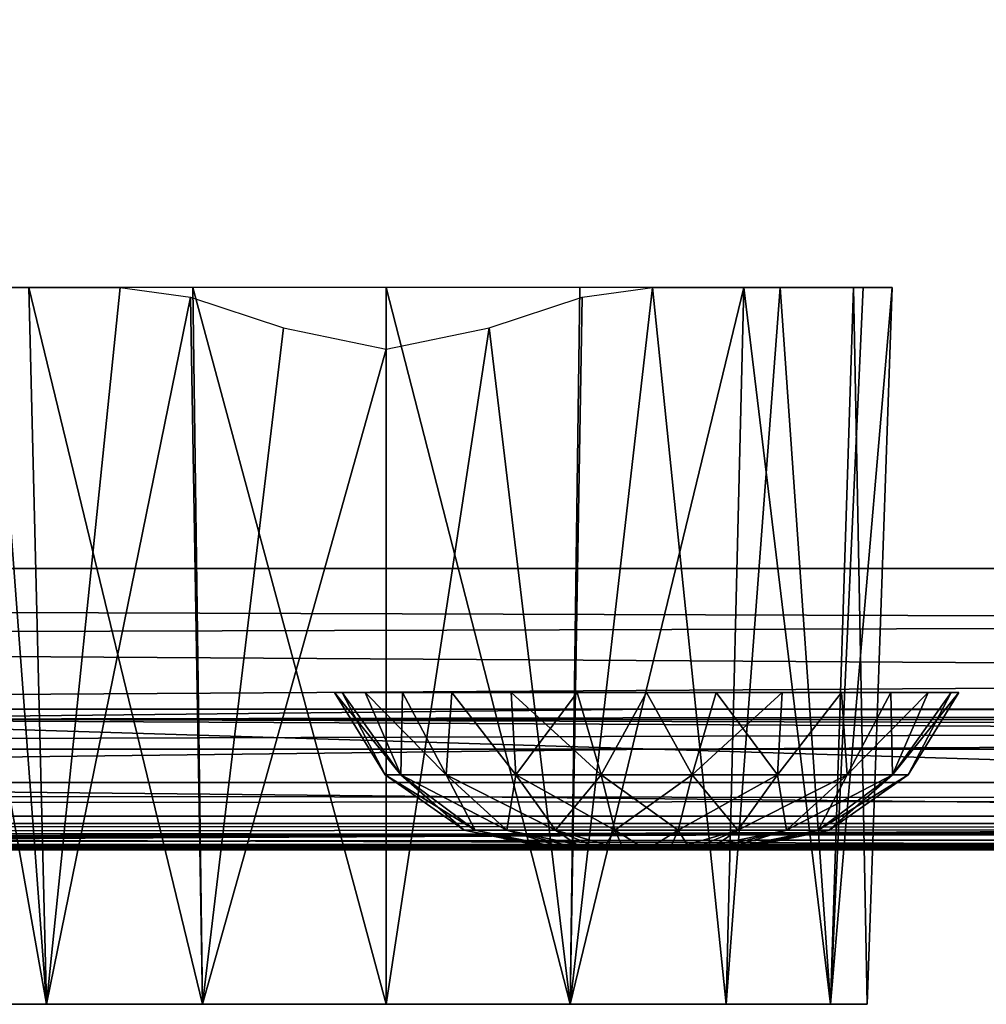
# Model space of a CAD drawing. Header units: millimetres. Extents: x -125 to 125, y -4 to 53.
# Tile 23 of 45: x -22 to -15, y -3 to 4. Entities that reach past the tile are written whole.
import ezdxf

# ---------------------------------------------------------------- set-up
doc = ezdxf.new("R2010")
doc.units = ezdxf.units.MM
doc.header["$LTSCALE"] = 65.185185
for name, color, linetype in [('1', 7, 'CONTINUOUS'), ('100', 7, 'CONTINUOUS'), ('102', 7, 'CONTINUOUS'), ('108', 7, 'CONTINUOUS'), ('112', 7, 'CONTINUOUS'), ('173', 7, 'CONTINUOUS'), ('203', 7, 'CONTINUOUS'), ('205', 7, 'CONTINUOUS'), ('4', 7, 'CONTINUOUS'), ('57', 7, 'CONTINUOUS'), ('58', 7, 'CONTINUOUS'), ('69', 7, 'CONTINUOUS'), ('70', 7, 'CONTINUOUS'), ('71', 7, 'CONTINUOUS'), ('84', 7, 'CONTINUOUS'), ('88', 7, 'CONTINUOUS'), ('92', 7, 'CONTINUOUS'), ('96', 7, 'CONTINUOUS')]:
    doc.layers.add(name, color=color, linetype=linetype)

msp = doc.modelspace()

# ---------------------------------------------------------------- linework, layer by layer
at = {"layer": '1', "color": 7, "linetype": 'Continuous'}
for points in [[(-38.0018, -2, -49.0428), (-38.1629, -2, -49.334), (38.1629, -2, -49.334), (-38.0018, -2, -49.0428)], [(38.1629, -2, 49.334), (-38.1629, -2, 49.334), (38.0013, -2, 49.0413), (38.1629, -2, 49.334)], [(38.0013, -2, 49.0413), (-38.1629, -2, 49.334), (37.9456, -2, 48.712), (38.0013, -2, 49.0413)], [(37.9456, -2, 48.712), (-38.1629, -2, 49.334), (37.9456, -2, 47.9956), (37.9456, -2, 48.712)], [(-38.002, -2, 49.0432), (0.0542, -2, 47.3355), (-38.1629, -2, 49.334), (-38.002, -2, 49.0432)], [(-38.1629, -2, 49.334), (0.0542, -2, 47.3355), (37.9456, -2, 47.9956), (-38.1629, -2, 49.334)], [(-38.1497, -2, -47.3903), (-37.9979, -2, -47.6762), (-0.0476, -2, -47.3355), (-38.1497, -2, -47.3903)], [(-38.1497, -2, 47.3903), (0.0542, -2, 47.3355), (-37.9979, -2, 47.6762), (-38.1497, -2, 47.3903)], [(-37.9456, -2, 48.712), (0.0542, -2, 47.3355), (-38.002, -2, 49.0432), (-37.9456, -2, 48.712)], [(-37.9456, -2, -48.712), (-38.0018, -2, -49.0428), (38.1629, -2, -49.334), (-37.9456, -2, -48.712)], [(-37.9979, -2, -47.6762), (-37.9456, -2, -47.9956), (-0.0476, -2, -47.3355), (-37.9979, -2, -47.6762)], [(-37.9979, -2, 47.6762), (0.0542, -2, 47.3355), (-37.9456, -2, 47.9956), (-37.9979, -2, 47.6762)], [(-0.0476, -2, -47.3355), (-37.9456, -2, -47.9956), (38.1629, -2, -49.334), (-0.0476, -2, -47.3355)], [(-37.9456, -2, -47.9956), (-37.9456, -2, -48.712), (38.1629, -2, -49.334), (-37.9456, -2, -47.9956)], [(-37.9456, -2, 47.9956), (0.0542, -2, 47.3355), (-37.9456, -2, 48.712), (-37.9456, -2, 47.9956)]]:
    msp.add_3dface(points, dxfattribs=at)
at = {"layer": '100', "color": 7, "linetype": 'Continuous'}
for points in [[(-17.1995, -1.2857, 45.597), (-60.7775, -1.8146, 46.5297), (-51.5985, -1.2857, 45.6861), (-17.1995, -1.2857, 45.597)], [(0, -1.8146, 46.3906), (-60.7775, -1.8146, 46.5297), (-17.1995, -1.2857, 45.597), (0, -1.8146, 46.3906)], [(17.1995, -1.2857, 45.597), (0, -1.8146, 46.3906), (-17.1995, -1.2857, 45.597), (17.1995, -1.2857, 45.597)], [(-60.7775, -1.8146, 46.5297), (0, -1.8146, 46.3906), (-41.0604, -1.9774, 47.064), (-60.7775, -1.8146, 46.5297)], [(-41.0604, -1.9774, 47.064), (0, -1.8146, 46.3906), (-39.9998, -1.9778, 47.0635), (-41.0604, -1.9774, 47.064)], [(-39.9998, -1.9778, 47.0635), (0, -1.8146, 46.3906), (-38.9393, -1.9782, 47.063), (-39.9998, -1.9778, 47.0635)], [(-38.9393, -1.9782, 47.063), (0, -1.8146, 46.3906), (-38.5034, -1.9881, 47.1474), (-38.9393, -1.9782, 47.063)], [(-38.5034, -1.9881, 47.1474), (0, -1.8146, 46.3906), (-38.4871, -1.9887, 47.1542), (-38.5034, -1.9881, 47.1474)], [(0, -1.8146, 46.3906), (-38.1497, -2, 47.3903), (-38.4871, -1.9887, 47.1542), (0, -1.8146, 46.3906)], [(0.0542, -2, 47.3355), (-38.1497, -2, 47.3903), (0, -1.8146, 46.3906), (0.0542, -2, 47.3355)]]:
    msp.add_3dface(points, dxfattribs=at)
at = {"layer": '102', "color": 7, "linetype": 'Continuous'}
for points in [[(-60.7775, -1.8146, -46.5297), (0, -1.8146, -46.3906), (-51.5985, -1.2857, -45.6861), (-60.7775, -1.8146, -46.5297)], [(-51.5985, -1.2857, -45.6861), (0, -1.8146, -46.3906), (-17.1995, -1.2857, -45.597), (-51.5985, -1.2857, -45.6861)], [(-17.1995, -1.2857, -45.597), (0, -1.8146, -46.3906), (17.1995, -1.2857, -45.597), (-17.1995, -1.2857, -45.597)], [(-60.7775, -1.8146, -46.5297), (-0.0476, -2, -47.3355), (0, -1.8146, -46.3906), (-60.7775, -1.8146, -46.5297)], [(-38.9393, -1.9782, -47.063), (-0.0476, -2, -47.3355), (-60.7775, -1.8146, -46.5297), (-38.9393, -1.9782, -47.063)], [(-38.5034, -1.9881, -47.1474), (-0.0476, -2, -47.3355), (-38.9393, -1.9782, -47.063), (-38.5034, -1.9881, -47.1474)], [(-38.487, -1.9887, -47.1543), (-0.0476, -2, -47.3355), (-38.5034, -1.9881, -47.1474), (-38.487, -1.9887, -47.1543)], [(-38.1497, -2, -47.3903), (-0.0476, -2, -47.3355), (-38.487, -1.9887, -47.1543), (-38.1497, -2, -47.3903)]]:
    msp.add_3dface(points, dxfattribs=at)
at = {"layer": '108', "color": 7, "linetype": 'Continuous'}
for points in [[(-17.2005, -1, -44.8972), (-51.6013, -1, -44.9863), (-24.0799, -1.0742, -45.2858), (-17.2005, -1, -44.8972)], [(-17.2005, -1, -44.8972), (-24.0799, -1.0742, -45.2858), (24.0799, -1.0742, -45.2858), (-17.2005, -1, -44.8972)], [(17.2005, -1, -44.8972), (-17.2005, -1, -44.8972), (24.0799, -1.0742, -45.2858), (17.2005, -1, -44.8972)], [(-51.5985, -1.2857, -45.6861), (-17.1995, -1.2857, -45.597), (-24.0799, -1.0742, -45.2858), (-51.5985, -1.2857, -45.6861)], [(-24.0799, -1.0742, -45.2858), (17.1995, -1.2857, -45.597), (24.0799, -1.0742, -45.2858), (-24.0799, -1.0742, -45.2858)], [(-17.1995, -1.2857, -45.597), (17.1995, -1.2857, -45.597), (-24.0799, -1.0742, -45.2858), (-17.1995, -1.2857, -45.597)]]:
    msp.add_3dface(points, dxfattribs=at)
at = {"layer": '112', "color": 7, "linetype": 'Continuous'}
for points in [[(-51.6013, -1, 44.9863), (-17.2005, -1, 44.8972), (-24.0799, -1.0742, 45.2858), (-51.6013, -1, 44.9863)], [(-17.2005, -1, 44.8972), (17.2005, -1, 44.8972), (-24.0799, -1.0742, 45.2858), (-17.2005, -1, 44.8972)], [(17.2005, -1, 44.8972), (24.0799, -1.0742, 45.2858), (-24.0799, -1.0742, 45.2858), (17.2005, -1, 44.8972)], [(-17.1995, -1.2857, 45.597), (-51.5985, -1.2857, 45.6861), (-24.0799, -1.0742, 45.2858), (-17.1995, -1.2857, 45.597)], [(24.0799, -1.0742, 45.2858), (-17.1995, -1.2857, 45.597), (-24.0799, -1.0742, 45.2858), (24.0799, -1.0742, 45.2858)], [(17.1995, -1.2857, 45.597), (-17.1995, -1.2857, 45.597), (24.0799, -1.0742, 45.2858), (17.1995, -1.2857, 45.597)]]:
    msp.add_3dface(points, dxfattribs=at)
at = {"layer": '173', "color": 7, "linetype": 'Continuous'}
for points in [[(-22.525, -3.1, -19.7818), (-22.2645, -3.1, -21.0914), (-15.6812, -3.1, -19.7818), (-22.525, -3.1, -19.7818)], [(-22.525, -3.1, -19.7818), (-15.6812, -3.1, -19.7818), (-15.9417, -3.1, -18.4723), (-22.525, -3.1, -19.7818)], [(-22.525, -3.1, -19.7818), (-15.9417, -3.1, -18.4723), (-22.2645, -3.1, -18.4723), (-22.525, -3.1, -19.7818)], [(-16.6834, -3.1, -17.3622), (-21.5228, -3.1, -17.3622), (-22.2645, -3.1, -18.4723), (-16.6834, -3.1, -17.3622)], [(-15.9417, -3.1, -18.4723), (-16.6834, -3.1, -17.3622), (-22.2645, -3.1, -18.4723), (-15.9417, -3.1, -18.4723)], [(-22.2645, -3.1, -21.0914), (-21.5228, -3.1, -22.2015), (-15.9417, -3.1, -21.0914), (-22.2645, -3.1, -21.0914)], [(-22.2645, -3.1, -21.0914), (-15.9417, -3.1, -21.0914), (-15.6812, -3.1, -19.7818), (-22.2645, -3.1, -21.0914)], [(-17.7936, -3.1, -16.6204), (-20.4126, -3.1, -16.6204), (-21.5228, -3.1, -17.3622), (-17.7936, -3.1, -16.6204)], [(-16.6834, -3.1, -17.3622), (-17.7936, -3.1, -16.6204), (-21.5228, -3.1, -17.3622), (-16.6834, -3.1, -17.3622)], [(-21.5228, -3.1, -22.2015), (-20.4126, -3.1, -22.9433), (-16.6834, -3.1, -22.2015), (-21.5228, -3.1, -22.2015)], [(-21.5228, -3.1, -22.2015), (-16.6834, -3.1, -22.2015), (-15.9417, -3.1, -21.0914), (-21.5228, -3.1, -22.2015)], [(-17.7936, -3.1, -16.6204), (-19.1031, -3.1, -16.3599), (-20.4126, -3.1, -16.6204), (-17.7936, -3.1, -16.6204)], [(-20.4126, -3.1, -22.9433), (-17.7936, -3.1, -22.9433), (-16.6834, -3.1, -22.2015), (-20.4126, -3.1, -22.9433)], [(-20.4126, -3.1, -22.9433), (-19.1031, -3.1, -23.2037), (-17.7936, -3.1, -22.9433), (-20.4126, -3.1, -22.9433)]]:
    msp.add_3dface(points, dxfattribs=at)
at = {"layer": '203', "color": 253, "linetype": 'Continuous', "true_color": 0xa2afbf}
for points in [[(-124.6547, 39.5652, 49.6547), (-125, 0, 50), (125, 0, 50), (-124.6547, 39.5652, 49.6547)], [(124.6547, 39.5652, 49.6547), (-124.6547, 39.5652, 49.6547), (125, 0, 50), (124.6547, 39.5652, 49.6547)]]:
    msp.add_3dface(points, dxfattribs=at)
at = {"layer": '205', "color": 253, "linetype": 'Continuous', "true_color": 0xa2afbf}
for points in [[(-125, 0, -50), (124.6547, 39.5652, -49.6547), (125, 0, -50), (-125, 0, -50)], [(-125, 0, -50), (-124.6547, 39.5652, -49.6547), (124.6547, 39.5652, -49.6547), (-125, 0, -50)]]:
    msp.add_3dface(points, dxfattribs=at)
at = {"layer": '4', "color": 7, "linetype": 'Continuous'}
for points in [[(-51.6013, -1, -44.9863), (-17.2005, -1, -44.8972), (-51.6013, -1, 44.9863), (-51.6013, -1, -44.9863)], [(-51.6013, -1, 44.9863), (-17.2005, -1, -44.8972), (-17.2005, -1, 44.8972), (-51.6013, -1, 44.9863)], [(-17.2005, -1, 44.8972), (17.2005, -1, -44.8972), (17.2005, -1, 44.8972), (-17.2005, -1, 44.8972)], [(-17.2005, -1, -44.8972), (17.2005, -1, -44.8972), (-17.2005, -1, 44.8972), (-17.2005, -1, -44.8972)]]:
    msp.add_3dface(points, dxfattribs=at)
at = {"layer": '57', "color": 7, "linetype": 'Continuous'}
for points in [[(-22.2645, -3.1, -21.0914), (-21.9073, 2, -22.0394), (-21.5228, -3.1, -22.2015), (-22.2645, -3.1, -21.0914)], [(-21.9073, 2, -22.0394), (-20.9973, 2, -22.8432), (-21.5228, -3.1, -22.2015), (-21.9073, 2, -22.0394)], [(-20.9973, 2, -22.8432), (-20.4965, 1.9299, -23.0986), (-21.5228, -3.1, -22.2015), (-20.9973, 2, -22.8432)], [(-17.209, 2, -22.8432), (-17.7936, -3.1, -22.9433), (-17.7097, 1.9299, -23.0986), (-17.209, 2, -22.8432)], [(-16.6834, -3.1, -22.2015), (-17.7936, -3.1, -22.9433), (-17.209, 2, -22.8432), (-16.6834, -3.1, -22.2015)], [(-16.2989, 2, -22.0394), (-16.6834, -3.1, -22.2015), (-17.209, 2, -22.8432), (-16.2989, 2, -22.0394)], [(-15.9417, -3.1, -21.0914), (-16.6834, -3.1, -22.2015), (-16.2989, 2, -22.0394), (-15.9417, -3.1, -21.0914)], [(-15.7079, 2, -20.9787), (-15.9417, -3.1, -21.0914), (-16.2989, 2, -22.0394), (-15.7079, 2, -20.9787)], [(-15.5031, 2, -19.7818), (-15.9417, -3.1, -21.0914), (-15.7079, 2, -20.9787), (-15.5031, 2, -19.7818)], [(-15.6812, -3.1, -19.7818), (-15.9417, -3.1, -21.0914), (-15.5031, 2, -19.7818), (-15.6812, -3.1, -19.7818)], [(-21.5228, -3.1, -22.2015), (-20.4965, 1.9299, -23.0986), (-20.4126, -3.1, -22.9433), (-21.5228, -3.1, -22.2015)], [(-20.4965, 1.9299, -23.0986), (-19.8348, 1.7113, -23.2964), (-20.4126, -3.1, -22.9433), (-20.4965, 1.9299, -23.0986)], [(-17.7097, 1.9299, -23.0986), (-17.7936, -3.1, -22.9433), (-18.3714, 1.7113, -23.2964), (-17.7097, 1.9299, -23.0986)], [(-20.4126, -3.1, -22.9433), (-19.8348, 1.7113, -23.2964), (-19.1031, 1.561, -23.3665), (-20.4126, -3.1, -22.9433)], [(-17.7936, -3.1, -22.9433), (-19.1031, -3.1, -23.2037), (-18.3714, 1.7113, -23.2964), (-17.7936, -3.1, -22.9433)], [(-18.3714, 1.7113, -23.2964), (-19.1031, -3.1, -23.2037), (-19.1031, 1.561, -23.3665), (-18.3714, 1.7113, -23.2964)], [(-19.1031, -3.1, -23.2037), (-20.4126, -3.1, -22.9433), (-19.1031, 1.561, -23.3665), (-19.1031, -3.1, -23.2037)]]:
    msp.add_3dface(points, dxfattribs=at)
at = {"layer": '58', "color": 7, "linetype": 'Continuous'}
for points in [[(-22.2645, -3.1, -18.4723), (-21.5228, -3.1, -17.3622), (-22.4291, 2, -18.4042), (-22.2645, -3.1, -18.4723)], [(-22.4291, 2, -18.4042), (-21.5228, -3.1, -17.3622), (-21.6487, 2, -17.2363), (-22.4291, 2, -18.4042)], [(-21.5228, -3.1, -17.3622), (-20.4126, -3.1, -16.6204), (-21.6487, 2, -17.2363), (-21.5228, -3.1, -17.3622)], [(-21.6487, 2, -17.2363), (-20.4126, -3.1, -16.6204), (-20.4807, 2, -16.4559), (-21.6487, 2, -17.2363)], [(-20.4807, 2, -16.4559), (-19.1031, -3.1, -16.3599), (-19.1031, 2, -16.1818), (-20.4807, 2, -16.4559)], [(-20.4126, -3.1, -16.6204), (-19.1031, -3.1, -16.3599), (-20.4807, 2, -16.4559), (-20.4126, -3.1, -16.6204)], [(-19.1031, 2, -16.1818), (-17.7936, -3.1, -16.6204), (-17.7255, 2, -16.4559), (-19.1031, 2, -16.1818)], [(-19.1031, -3.1, -16.3599), (-17.7936, -3.1, -16.6204), (-19.1031, 2, -16.1818), (-19.1031, -3.1, -16.3599)], [(-17.7255, 2, -16.4559), (-17.7936, -3.1, -16.6204), (-16.5575, 2, -17.2363), (-17.7255, 2, -16.4559)], [(-17.7936, -3.1, -16.6204), (-16.6834, -3.1, -17.3622), (-16.5575, 2, -17.2363), (-17.7936, -3.1, -16.6204)], [(-16.6834, -3.1, -17.3622), (-15.9417, -3.1, -18.4723), (-16.5575, 2, -17.2363), (-16.6834, -3.1, -17.3622)], [(-16.5575, 2, -17.2363), (-15.9417, -3.1, -18.4723), (-15.7771, 2, -18.4042), (-16.5575, 2, -17.2363)], [(-15.9417, -3.1, -18.4723), (-15.6812, -3.1, -19.7818), (-15.7771, 2, -18.4042), (-15.9417, -3.1, -18.4723)], [(-15.6812, -3.1, -19.7818), (-15.5031, 2, -19.7818), (-15.7771, 2, -18.4042), (-15.6812, -3.1, -19.7818)]]:
    msp.add_3dface(points, dxfattribs=at)
at = {"layer": '69', "color": 7, "linetype": 'Continuous'}
for points in [[(-17.8542, -2, 4.4119), (-17.8756, -2, 4.25), (-16.6458, -2, 4.4119), (-17.8542, -2, 4.4119)], [(-17.8756, -2, 4.25), (-16.6244, -2, 4.25), (-16.6458, -2, 4.4119), (-17.8756, -2, 4.25)], [(-17.8542, -2, 4.0881), (-16.6244, -2, 4.25), (-17.8756, -2, 4.25), (-17.8542, -2, 4.0881)], [(-16.7083, -2, 4.5628), (-17.8542, -2, 4.4119), (-16.6458, -2, 4.4119), (-16.7083, -2, 4.5628)], [(-17.7917, -2, 4.5628), (-17.8542, -2, 4.4119), (-16.7083, -2, 4.5628), (-17.7917, -2, 4.5628)], [(-17.7917, -2, 3.9372), (-16.6458, -2, 4.0881), (-17.8542, -2, 4.0881), (-17.7917, -2, 3.9372)], [(-16.6458, -2, 4.0881), (-16.6244, -2, 4.25), (-17.8542, -2, 4.0881), (-16.6458, -2, 4.0881)], [(-16.8077, -2, 4.6923), (-17.7917, -2, 4.5628), (-16.7083, -2, 4.5628), (-16.8077, -2, 4.6923)], [(-17.6923, -2, 4.6923), (-17.7917, -2, 4.5628), (-16.8077, -2, 4.6923), (-17.6923, -2, 4.6923)], [(-16.7083, -2, 3.9372), (-16.6458, -2, 4.0881), (-17.7917, -2, 3.9372), (-16.7083, -2, 3.9372)], [(-17.6923, -2, 3.8077), (-16.7083, -2, 3.9372), (-17.7917, -2, 3.9372), (-17.6923, -2, 3.8077)], [(-16.9372, -2, 4.7917), (-17.6923, -2, 4.6923), (-16.8077, -2, 4.6923), (-16.9372, -2, 4.7917)], [(-17.5628, -2, 4.7917), (-17.6923, -2, 4.6923), (-16.9372, -2, 4.7917), (-17.5628, -2, 4.7917)], [(-16.8077, -2, 3.8077), (-16.7083, -2, 3.9372), (-17.6923, -2, 3.8077), (-16.8077, -2, 3.8077)], [(-17.5628, -2, 3.7083), (-16.8077, -2, 3.8077), (-17.6923, -2, 3.8077), (-17.5628, -2, 3.7083)], [(-17.0881, -2, 4.8542), (-17.5628, -2, 4.7917), (-16.9372, -2, 4.7917), (-17.0881, -2, 4.8542)], [(-17.4119, -2, 3.6458), (-16.9372, -2, 3.7083), (-17.5628, -2, 3.7083), (-17.4119, -2, 3.6458)], [(-17.4119, -2, 4.8542), (-17.5628, -2, 4.7917), (-17.0881, -2, 4.8542), (-17.4119, -2, 4.8542)], [(-16.9372, -2, 3.7083), (-16.8077, -2, 3.8077), (-17.5628, -2, 3.7083), (-16.9372, -2, 3.7083)], [(-17.25, -2, 3.6244), (-17.0881, -2, 3.6458), (-17.4119, -2, 3.6458), (-17.25, -2, 3.6244)], [(-17.25, -2, 4.8756), (-17.4119, -2, 4.8542), (-17.0881, -2, 4.8542), (-17.25, -2, 4.8756)], [(-17.0881, -2, 3.6458), (-16.9372, -2, 3.7083), (-17.4119, -2, 3.6458), (-17.0881, -2, 3.6458)]]:
    msp.add_3dface(points, dxfattribs=at)
at = {"layer": '70', "color": 7, "linetype": 'Continuous'}
for points in [[(-19.473, -0.8814, 4.25), (-18.9998, -1.4666, 4.8869), (-19.4173, -0.8814, 4.7447), (-19.473, -0.8814, 4.25)], [(-19.1121, -1.4666, 4.25), (-18.9998, -1.4666, 4.8869), (-19.473, -0.8814, 4.25), (-19.1121, -1.4666, 4.25)], [(-19.4173, -0.8814, 4.7447), (-18.9998, -1.4666, 4.8869), (-19.2529, -0.8814, 5.2145), (-19.4173, -0.8814, 4.7447)], [(-19.2529, -0.8814, 5.2145), (-18.6764, -1.4666, 5.4469), (-18.988, -0.8814, 5.636), (-19.2529, -0.8814, 5.2145)], [(-18.9998, -1.4666, 4.8869), (-18.6764, -1.4666, 5.4469), (-19.2529, -0.8814, 5.2145), (-18.9998, -1.4666, 4.8869)], [(-18.988, -0.8814, 5.636), (-18.6764, -1.4666, 5.4469), (-18.636, -0.8814, 5.988), (-18.988, -0.8814, 5.636)], [(-18.6764, -1.4666, 5.4469), (-18.181, -1.4666, 5.8626), (-18.636, -0.8814, 5.988), (-18.6764, -1.4666, 5.4469)], [(-18.636, -0.8814, 5.988), (-18.181, -1.4666, 5.8626), (-18.2145, -0.8814, 6.2529), (-18.636, -0.8814, 5.988)], [(-18.2145, -0.8814, 6.2529), (-17.5733, -1.4666, 6.0838), (-17.7447, -0.8814, 6.4173), (-18.2145, -0.8814, 6.2529)], [(-18.181, -1.4666, 5.8626), (-17.5733, -1.4666, 6.0838), (-18.2145, -0.8814, 6.2529), (-18.181, -1.4666, 5.8626)], [(-17.7447, -0.8814, 6.4173), (-17.5733, -1.4666, 6.0838), (-17.25, -0.8814, 6.473), (-17.7447, -0.8814, 6.4173)], [(-17.5733, -1.4666, 6.0838), (-16.9267, -1.4666, 6.0838), (-17.25, -0.8814, 6.473), (-17.5733, -1.4666, 6.0838)], [(-17.25, -0.8814, 6.473), (-16.9267, -1.4666, 6.0838), (-16.7553, -0.8814, 6.4173), (-17.25, -0.8814, 6.473)], [(-16.9267, -1.4666, 6.0838), (-16.319, -1.4666, 5.8626), (-16.7553, -0.8814, 6.4173), (-16.9267, -1.4666, 6.0838)], [(-16.7553, -0.8814, 6.4173), (-16.319, -1.4666, 5.8626), (-16.2855, -0.8814, 6.2529), (-16.7553, -0.8814, 6.4173)], [(-16.2855, -0.8814, 6.2529), (-16.319, -1.4666, 5.8626), (-15.864, -0.8814, 5.988), (-16.2855, -0.8814, 6.2529)], [(-16.319, -1.4666, 5.8626), (-15.8236, -1.4666, 5.4469), (-15.864, -0.8814, 5.988), (-16.319, -1.4666, 5.8626)], [(-15.864, -0.8814, 5.988), (-15.8236, -1.4666, 5.4469), (-15.512, -0.8814, 5.636), (-15.864, -0.8814, 5.988)], [(-15.8236, -1.4666, 5.4469), (-15.5002, -1.4666, 4.8869), (-15.512, -0.8814, 5.636), (-15.8236, -1.4666, 5.4469)], [(-15.512, -0.8814, 5.636), (-15.5002, -1.4666, 4.8869), (-15.2471, -0.8814, 5.2145), (-15.512, -0.8814, 5.636)], [(-15.2471, -0.8814, 5.2145), (-15.5002, -1.4666, 4.8869), (-15.0827, -0.8814, 4.7447), (-15.2471, -0.8814, 5.2145)], [(-15.5002, -1.4666, 4.8869), (-15.3879, -1.4666, 4.25), (-15.0827, -0.8814, 4.7447), (-15.5002, -1.4666, 4.8869)], [(-15.3879, -1.4666, 4.25), (-15.027, -0.8814, 4.25), (-15.0827, -0.8814, 4.7447), (-15.3879, -1.4666, 4.25)], [(-18.5483, -1.8612, 4.25), (-18.47, -1.8612, 4.694), (-19.1121, -1.4666, 4.25), (-18.5483, -1.8612, 4.25)], [(-19.1121, -1.4666, 4.25), (-18.47, -1.8612, 4.694), (-18.9998, -1.4666, 4.8869), (-19.1121, -1.4666, 4.25)], [(-18.47, -1.8612, 4.694), (-18.2445, -1.8612, 5.0845), (-18.9998, -1.4666, 4.8869), (-18.47, -1.8612, 4.694)], [(-18.9998, -1.4666, 4.8869), (-18.2445, -1.8612, 5.0845), (-18.6764, -1.4666, 5.4469), (-18.9998, -1.4666, 4.8869)], [(-18.2445, -1.8612, 5.0845), (-17.8991, -1.8612, 5.3743), (-18.6764, -1.4666, 5.4469), (-18.2445, -1.8612, 5.0845)], [(-18.6764, -1.4666, 5.4469), (-17.8991, -1.8612, 5.3743), (-18.181, -1.4666, 5.8626), (-18.6764, -1.4666, 5.4469)], [(-17.8991, -1.8612, 5.3743), (-17.4754, -1.8612, 5.5285), (-18.181, -1.4666, 5.8626), (-17.8991, -1.8612, 5.3743)], [(-18.181, -1.4666, 5.8626), (-17.4754, -1.8612, 5.5285), (-17.5733, -1.4666, 6.0838), (-18.181, -1.4666, 5.8626)], [(-17.5733, -1.4666, 6.0838), (-17.0246, -1.8612, 5.5285), (-16.9267, -1.4666, 6.0838), (-17.5733, -1.4666, 6.0838)], [(-17.4754, -1.8612, 5.5285), (-17.0246, -1.8612, 5.5285), (-17.5733, -1.4666, 6.0838), (-17.4754, -1.8612, 5.5285)], [(-17.0246, -1.8612, 5.5285), (-16.6009, -1.8612, 5.3743), (-16.9267, -1.4666, 6.0838), (-17.0246, -1.8612, 5.5285)], [(-16.9267, -1.4666, 6.0838), (-16.6009, -1.8612, 5.3743), (-16.319, -1.4666, 5.8626), (-16.9267, -1.4666, 6.0838)], [(-16.6009, -1.8612, 5.3743), (-16.2555, -1.8612, 5.0845), (-16.319, -1.4666, 5.8626), (-16.6009, -1.8612, 5.3743)], [(-16.319, -1.4666, 5.8626), (-16.2555, -1.8612, 5.0845), (-15.8236, -1.4666, 5.4469), (-16.319, -1.4666, 5.8626)], [(-16.2555, -1.8612, 5.0845), (-16.03, -1.8612, 4.694), (-15.8236, -1.4666, 5.4469), (-16.2555, -1.8612, 5.0845)], [(-16.03, -1.8612, 4.694), (-15.9517, -1.8612, 4.25), (-15.5002, -1.4666, 4.8869), (-16.03, -1.8612, 4.694)], [(-15.8236, -1.4666, 5.4469), (-16.03, -1.8612, 4.694), (-15.5002, -1.4666, 4.8869), (-15.8236, -1.4666, 5.4469)], [(-15.9517, -1.8612, 4.25), (-15.3879, -1.4666, 4.25), (-15.5002, -1.4666, 4.8869), (-15.9517, -1.8612, 4.25)], [(-17.8756, -2, 4.25), (-17.8542, -2, 4.4119), (-18.5483, -1.8612, 4.25), (-17.8756, -2, 4.25)], [(-18.5483, -1.8612, 4.25), (-17.8542, -2, 4.4119), (-18.47, -1.8612, 4.694), (-18.5483, -1.8612, 4.25)], [(-18.47, -1.8612, 4.694), (-17.7917, -2, 4.5628), (-18.2445, -1.8612, 5.0845), (-18.47, -1.8612, 4.694)], [(-17.8542, -2, 4.4119), (-17.7917, -2, 4.5628), (-18.47, -1.8612, 4.694), (-17.8542, -2, 4.4119)], [(-17.6923, -2, 4.6923), (-17.5628, -2, 4.7917), (-18.2445, -1.8612, 5.0845), (-17.6923, -2, 4.6923)], [(-17.7917, -2, 4.5628), (-17.6923, -2, 4.6923), (-18.2445, -1.8612, 5.0845), (-17.7917, -2, 4.5628)], [(-18.2445, -1.8612, 5.0845), (-17.5628, -2, 4.7917), (-17.8991, -1.8612, 5.3743), (-18.2445, -1.8612, 5.0845)], [(-17.5628, -2, 4.7917), (-17.4119, -2, 4.8542), (-17.8991, -1.8612, 5.3743), (-17.5628, -2, 4.7917)], [(-17.8991, -1.8612, 5.3743), (-17.4119, -2, 4.8542), (-17.4754, -1.8612, 5.5285), (-17.8991, -1.8612, 5.3743)], [(-17.4119, -2, 4.8542), (-17.25, -2, 4.8756), (-17.4754, -1.8612, 5.5285), (-17.4119, -2, 4.8542)], [(-17.4754, -1.8612, 5.5285), (-17.25, -2, 4.8756), (-17.0246, -1.8612, 5.5285), (-17.4754, -1.8612, 5.5285)], [(-17.25, -2, 4.8756), (-17.0881, -2, 4.8542), (-17.0246, -1.8612, 5.5285), (-17.25, -2, 4.8756)], [(-17.0881, -2, 4.8542), (-16.9372, -2, 4.7917), (-17.0246, -1.8612, 5.5285), (-17.0881, -2, 4.8542)], [(-17.0246, -1.8612, 5.5285), (-16.9372, -2, 4.7917), (-16.6009, -1.8612, 5.3743), (-17.0246, -1.8612, 5.5285)], [(-16.9372, -2, 4.7917), (-16.8077, -2, 4.6923), (-16.6009, -1.8612, 5.3743), (-16.9372, -2, 4.7917)], [(-16.8077, -2, 4.6923), (-16.7083, -2, 4.5628), (-16.2555, -1.8612, 5.0845), (-16.8077, -2, 4.6923)], [(-16.6009, -1.8612, 5.3743), (-16.8077, -2, 4.6923), (-16.2555, -1.8612, 5.0845), (-16.6009, -1.8612, 5.3743)], [(-16.7083, -2, 4.5628), (-16.6458, -2, 4.4119), (-16.03, -1.8612, 4.694), (-16.7083, -2, 4.5628)], [(-16.2555, -1.8612, 5.0845), (-16.7083, -2, 4.5628), (-16.03, -1.8612, 4.694), (-16.2555, -1.8612, 5.0845)], [(-16.6458, -2, 4.4119), (-16.6244, -2, 4.25), (-16.03, -1.8612, 4.694), (-16.6458, -2, 4.4119)], [(-16.03, -1.8612, 4.694), (-16.6244, -2, 4.25), (-15.9517, -1.8612, 4.25), (-16.03, -1.8612, 4.694)]]:
    msp.add_3dface(points, dxfattribs=at)
at = {"layer": '71', "color": 7, "linetype": 'Continuous'}
for points in [[(-19.1121, -1.4666, 4.25), (-19.473, -0.8814, 4.25), (-19.4173, -0.8814, 3.7553), (-19.1121, -1.4666, 4.25)], [(-19.2529, -0.8814, 3.2855), (-18.9998, -1.4666, 3.6131), (-19.4173, -0.8814, 3.7553), (-19.2529, -0.8814, 3.2855)], [(-18.9998, -1.4666, 3.6131), (-19.1121, -1.4666, 4.25), (-19.4173, -0.8814, 3.7553), (-18.9998, -1.4666, 3.6131)], [(-18.988, -0.8814, 2.864), (-18.9998, -1.4666, 3.6131), (-19.2529, -0.8814, 3.2855), (-18.988, -0.8814, 2.864)], [(-18.6764, -1.4666, 3.0531), (-18.9998, -1.4666, 3.6131), (-18.988, -0.8814, 2.864), (-18.6764, -1.4666, 3.0531)], [(-18.636, -0.8814, 2.512), (-18.6764, -1.4666, 3.0531), (-18.988, -0.8814, 2.864), (-18.636, -0.8814, 2.512)], [(-18.181, -1.4666, 2.6374), (-18.6764, -1.4666, 3.0531), (-18.636, -0.8814, 2.512), (-18.181, -1.4666, 2.6374)], [(-18.2145, -0.8814, 2.2471), (-18.181, -1.4666, 2.6374), (-18.636, -0.8814, 2.512), (-18.2145, -0.8814, 2.2471)], [(-17.7447, -0.8814, 2.0827), (-18.181, -1.4666, 2.6374), (-18.2145, -0.8814, 2.2471), (-17.7447, -0.8814, 2.0827)], [(-17.5733, -1.4666, 2.4162), (-18.181, -1.4666, 2.6374), (-17.7447, -0.8814, 2.0827), (-17.5733, -1.4666, 2.4162)], [(-17.25, -0.8814, 2.027), (-17.5733, -1.4666, 2.4162), (-17.7447, -0.8814, 2.0827), (-17.25, -0.8814, 2.027)], [(-16.9267, -1.4666, 2.4162), (-17.5733, -1.4666, 2.4162), (-17.25, -0.8814, 2.027), (-16.9267, -1.4666, 2.4162)], [(-16.7553, -0.8814, 2.0827), (-16.9267, -1.4666, 2.4162), (-17.25, -0.8814, 2.027), (-16.7553, -0.8814, 2.0827)], [(-16.319, -1.4666, 2.6374), (-16.9267, -1.4666, 2.4162), (-16.2855, -0.8814, 2.2471), (-16.319, -1.4666, 2.6374)], [(-16.2855, -0.8814, 2.2471), (-16.9267, -1.4666, 2.4162), (-16.7553, -0.8814, 2.0827), (-16.2855, -0.8814, 2.2471)], [(-15.8236, -1.4666, 3.0531), (-16.319, -1.4666, 2.6374), (-15.864, -0.8814, 2.512), (-15.8236, -1.4666, 3.0531)], [(-15.864, -0.8814, 2.512), (-16.319, -1.4666, 2.6374), (-16.2855, -0.8814, 2.2471), (-15.864, -0.8814, 2.512)], [(-15.512, -0.8814, 2.864), (-15.8236, -1.4666, 3.0531), (-15.864, -0.8814, 2.512), (-15.512, -0.8814, 2.864)], [(-15.2471, -0.8814, 3.2855), (-15.8236, -1.4666, 3.0531), (-15.512, -0.8814, 2.864), (-15.2471, -0.8814, 3.2855)], [(-15.5002, -1.4666, 3.6131), (-15.8236, -1.4666, 3.0531), (-15.2471, -0.8814, 3.2855), (-15.5002, -1.4666, 3.6131)], [(-15.0827, -0.8814, 3.7553), (-15.5002, -1.4666, 3.6131), (-15.2471, -0.8814, 3.2855), (-15.0827, -0.8814, 3.7553)], [(-15.027, -0.8814, 4.25), (-15.3879, -1.4666, 4.25), (-15.5002, -1.4666, 3.6131), (-15.027, -0.8814, 4.25)], [(-15.027, -0.8814, 4.25), (-15.5002, -1.4666, 3.6131), (-15.0827, -0.8814, 3.7553), (-15.027, -0.8814, 4.25)], [(-18.5483, -1.8612, 4.25), (-19.1121, -1.4666, 4.25), (-18.9998, -1.4666, 3.6131), (-18.5483, -1.8612, 4.25)], [(-18.6764, -1.4666, 3.0531), (-18.47, -1.8612, 3.806), (-18.9998, -1.4666, 3.6131), (-18.6764, -1.4666, 3.0531)], [(-18.47, -1.8612, 3.806), (-18.5483, -1.8612, 4.25), (-18.9998, -1.4666, 3.6131), (-18.47, -1.8612, 3.806)], [(-18.2445, -1.8612, 3.4155), (-18.47, -1.8612, 3.806), (-18.6764, -1.4666, 3.0531), (-18.2445, -1.8612, 3.4155)], [(-18.181, -1.4666, 2.6374), (-18.2445, -1.8612, 3.4155), (-18.6764, -1.4666, 3.0531), (-18.181, -1.4666, 2.6374)], [(-17.8991, -1.8612, 3.1257), (-18.2445, -1.8612, 3.4155), (-18.181, -1.4666, 2.6374), (-17.8991, -1.8612, 3.1257)], [(-17.5733, -1.4666, 2.4162), (-17.8991, -1.8612, 3.1257), (-18.181, -1.4666, 2.6374), (-17.5733, -1.4666, 2.4162)], [(-17.4754, -1.8612, 2.9715), (-17.8991, -1.8612, 3.1257), (-17.5733, -1.4666, 2.4162), (-17.4754, -1.8612, 2.9715)], [(-16.9267, -1.4666, 2.4162), (-17.4754, -1.8612, 2.9715), (-17.5733, -1.4666, 2.4162), (-16.9267, -1.4666, 2.4162)], [(-17.0246, -1.8612, 2.9715), (-17.4754, -1.8612, 2.9715), (-16.9267, -1.4666, 2.4162), (-17.0246, -1.8612, 2.9715)], [(-16.6009, -1.8612, 3.1257), (-17.0246, -1.8612, 2.9715), (-16.319, -1.4666, 2.6374), (-16.6009, -1.8612, 3.1257)], [(-16.319, -1.4666, 2.6374), (-17.0246, -1.8612, 2.9715), (-16.9267, -1.4666, 2.4162), (-16.319, -1.4666, 2.6374)], [(-15.8236, -1.4666, 3.0531), (-16.6009, -1.8612, 3.1257), (-16.319, -1.4666, 2.6374), (-15.8236, -1.4666, 3.0531)], [(-16.2555, -1.8612, 3.4155), (-16.6009, -1.8612, 3.1257), (-15.8236, -1.4666, 3.0531), (-16.2555, -1.8612, 3.4155)], [(-15.5002, -1.4666, 3.6131), (-16.2555, -1.8612, 3.4155), (-15.8236, -1.4666, 3.0531), (-15.5002, -1.4666, 3.6131)], [(-16.03, -1.8612, 3.806), (-16.2555, -1.8612, 3.4155), (-15.5002, -1.4666, 3.6131), (-16.03, -1.8612, 3.806)], [(-15.3879, -1.4666, 4.25), (-15.9517, -1.8612, 4.25), (-16.03, -1.8612, 3.806), (-15.3879, -1.4666, 4.25)], [(-15.3879, -1.4666, 4.25), (-16.03, -1.8612, 3.806), (-15.5002, -1.4666, 3.6131), (-15.3879, -1.4666, 4.25)], [(-17.8756, -2, 4.25), (-18.5483, -1.8612, 4.25), (-18.47, -1.8612, 3.806), (-17.8756, -2, 4.25)], [(-17.8542, -2, 4.0881), (-17.8756, -2, 4.25), (-18.47, -1.8612, 3.806), (-17.8542, -2, 4.0881)], [(-18.2445, -1.8612, 3.4155), (-17.7917, -2, 3.9372), (-18.47, -1.8612, 3.806), (-18.2445, -1.8612, 3.4155)], [(-17.7917, -2, 3.9372), (-17.8542, -2, 4.0881), (-18.47, -1.8612, 3.806), (-17.7917, -2, 3.9372)], [(-17.8991, -1.8612, 3.1257), (-17.6923, -2, 3.8077), (-18.2445, -1.8612, 3.4155), (-17.8991, -1.8612, 3.1257)], [(-17.6923, -2, 3.8077), (-17.7917, -2, 3.9372), (-18.2445, -1.8612, 3.4155), (-17.6923, -2, 3.8077)], [(-17.5628, -2, 3.7083), (-17.6923, -2, 3.8077), (-17.8991, -1.8612, 3.1257), (-17.5628, -2, 3.7083)], [(-17.4754, -1.8612, 2.9715), (-17.5628, -2, 3.7083), (-17.8991, -1.8612, 3.1257), (-17.4754, -1.8612, 2.9715)], [(-17.4119, -2, 3.6458), (-17.5628, -2, 3.7083), (-17.4754, -1.8612, 2.9715), (-17.4119, -2, 3.6458)], [(-17.0246, -1.8612, 2.9715), (-17.25, -2, 3.6244), (-17.4754, -1.8612, 2.9715), (-17.0246, -1.8612, 2.9715)], [(-17.25, -2, 3.6244), (-17.4119, -2, 3.6458), (-17.4754, -1.8612, 2.9715), (-17.25, -2, 3.6244)], [(-17.0881, -2, 3.6458), (-17.25, -2, 3.6244), (-17.0246, -1.8612, 2.9715), (-17.0881, -2, 3.6458)], [(-16.9372, -2, 3.7083), (-17.0881, -2, 3.6458), (-16.6009, -1.8612, 3.1257), (-16.9372, -2, 3.7083)], [(-16.6009, -1.8612, 3.1257), (-17.0881, -2, 3.6458), (-17.0246, -1.8612, 2.9715), (-16.6009, -1.8612, 3.1257)], [(-16.2555, -1.8612, 3.4155), (-16.9372, -2, 3.7083), (-16.6009, -1.8612, 3.1257), (-16.2555, -1.8612, 3.4155)], [(-16.8077, -2, 3.8077), (-16.9372, -2, 3.7083), (-16.2555, -1.8612, 3.4155), (-16.8077, -2, 3.8077)], [(-16.7083, -2, 3.9372), (-16.8077, -2, 3.8077), (-16.2555, -1.8612, 3.4155), (-16.7083, -2, 3.9372)], [(-16.6458, -2, 4.0881), (-16.7083, -2, 3.9372), (-16.03, -1.8612, 3.806), (-16.6458, -2, 4.0881)], [(-16.03, -1.8612, 3.806), (-16.7083, -2, 3.9372), (-16.2555, -1.8612, 3.4155), (-16.03, -1.8612, 3.806)], [(-16.6244, -2, 4.25), (-16.6458, -2, 4.0881), (-15.9517, -1.8612, 4.25), (-16.6244, -2, 4.25)], [(-15.9517, -1.8612, 4.25), (-16.6458, -2, 4.0881), (-16.03, -1.8612, 3.806), (-15.9517, -1.8612, 4.25)]]:
    msp.add_3dface(points, dxfattribs=at)
at = {"layer": '84', "color": 7, "linetype": 'Continuous'}
for points in [[(-123.9, 0, -49.9), (123.9, 0, -49.9), (-123.9, -0.7609, -49.8668), (-123.9, 0, -49.9)], [(123.9, 0, -49.9), (-123.9, -1.5218, -49.8336), (-123.9, -0.7609, -49.8668), (123.9, 0, -49.9)], [(123.9, -0.7609, -49.8668), (-123.9, -1.5218, -49.8336), (123.9, 0, -49.9), (123.9, -0.7609, -49.8668)], [(123.9, -1.5218, -49.8336), (-123.9, -1.5218, -49.8336), (123.9, -0.7609, -49.8668), (123.9, -1.5218, -49.8336)]]:
    msp.add_3dface(points, dxfattribs=at)
at = {"layer": '88', "color": 7, "linetype": 'Continuous'}
for points in [[(123.9, -0.7609, 49.8668), (123.9, 0, 49.9), (-123.9, 0, 49.9), (123.9, -0.7609, 49.8668)], [(-123.9, -0.7609, 49.8668), (123.9, -1.5218, 49.8336), (-123.9, 0, 49.9), (-123.9, -0.7609, 49.8668)], [(123.9, -1.5218, 49.8336), (123.9, -0.7609, 49.8668), (-123.9, 0, 49.9), (123.9, -1.5218, 49.8336)], [(-123.9, -1.5218, 49.8336), (123.9, -1.5218, 49.8336), (-123.9, -0.7609, 49.8668), (-123.9, -1.5218, 49.8336)]]:
    msp.add_3dface(points, dxfattribs=at)
at = {"layer": '92', "color": 7, "linetype": 'Continuous'}
for points in [[(-123.9, -1.5218, -49.8336), (123.9, -1.5218, -49.8336), (123.9, -1.7623, -49.7597), (-123.9, -1.5218, -49.8336)], [(-123.9, -1.5218, -49.8336), (123.9, -1.7623, -49.7597), (-123.9, -1.7623, -49.7597), (-123.9, -1.5218, -49.8336)], [(123.9, -1.9366, -49.5777), (41.0648, -1.9623, -49.5244), (-123.9, -1.7623, -49.7597), (123.9, -1.9366, -49.5777)], [(123.9, -1.7623, -49.7597), (123.9, -1.9366, -49.5777), (-123.9, -1.7623, -49.7597), (123.9, -1.7623, -49.7597)], [(38.9352, -1.9623, -49.5244), (-123.9, -1.7623, -49.7597), (41.0648, -1.9623, -49.5244), (38.9352, -1.9623, -49.5244)], [(38.9352, -1.9623, -49.5244), (-38.9352, -1.9623, -49.5244), (-123.9, -1.7623, -49.7597), (38.9352, -1.9623, -49.5244)], [(38.6529, -1.9705, -49.5032), (-38.9352, -1.9623, -49.5244), (38.9352, -1.9623, -49.5244), (38.6529, -1.9705, -49.5032)], [(-38.6527, -1.9705, -49.5031), (-38.9352, -1.9623, -49.5244), (38.6529, -1.9705, -49.5032), (-38.6527, -1.9705, -49.5031)], [(-38.5244, -1.9788, -49.4782), (-38.6527, -1.9705, -49.5031), (38.5322, -1.9782, -49.48), (-38.5244, -1.9788, -49.4782)], [(38.5322, -1.9782, -49.48), (-38.6527, -1.9705, -49.5031), (38.6529, -1.9705, -49.5032), (38.5322, -1.9782, -49.48)], [(38.389, -1.9888, -49.4393), (-38.5244, -1.9788, -49.4782), (38.5322, -1.9782, -49.48), (38.389, -1.9888, -49.4393)], [(-38.3884, -1.9888, -49.4392), (-38.5244, -1.9788, -49.4782), (38.389, -1.9888, -49.4393), (-38.3884, -1.9888, -49.4392)], [(38.1629, -2, -49.334), (-38.1629, -2, -49.334), (-38.3884, -1.9888, -49.4392), (38.1629, -2, -49.334)], [(38.1629, -2, -49.334), (-38.3884, -1.9888, -49.4392), (38.389, -1.9888, -49.4393), (38.1629, -2, -49.334)]]:
    msp.add_3dface(points, dxfattribs=at)
at = {"layer": '96', "color": 7, "linetype": 'Continuous'}
for points in [[(123.9, -1.5218, 49.8336), (-123.9, -1.7623, 49.7597), (123.9, -1.7623, 49.7597), (123.9, -1.5218, 49.8336)], [(123.9, -1.5218, 49.8336), (-123.9, -1.5218, 49.8336), (-123.9, -1.7623, 49.7597), (123.9, -1.5218, 49.8336)], [(-123.9, -1.7623, 49.7597), (-123.9, -1.9366, 49.5777), (123.9, -1.7623, 49.7597), (-123.9, -1.7623, 49.7597)], [(-123.9, -1.9366, 49.5777), (-41.0648, -1.9623, 49.5244), (123.9, -1.7623, 49.7597), (-123.9, -1.9366, 49.5777)], [(-41.0648, -1.9623, 49.5244), (-38.9352, -1.9623, 49.5244), (123.9, -1.7623, 49.7597), (-41.0648, -1.9623, 49.5244)], [(-38.9352, -1.9623, 49.5244), (38.9352, -1.9623, 49.5244), (123.9, -1.7623, 49.7597), (-38.9352, -1.9623, 49.5244)], [(-38.9352, -1.9623, 49.5244), (-38.6527, -1.9705, 49.5031), (38.9352, -1.9623, 49.5244), (-38.9352, -1.9623, 49.5244)], [(38.9352, -1.9623, 49.5244), (-38.6527, -1.9705, 49.5031), (38.653, -1.9705, 49.5032), (38.9352, -1.9623, 49.5244)], [(38.653, -1.9705, 49.5032), (-38.6527, -1.9705, 49.5031), (38.5309, -1.9783, 49.4797), (38.653, -1.9705, 49.5032)], [(-38.6527, -1.9705, 49.5031), (-38.5259, -1.9787, 49.4785), (38.5309, -1.9783, 49.4797), (-38.6527, -1.9705, 49.5031)], [(-38.5259, -1.9787, 49.4785), (-38.3884, -1.9888, 49.4392), (38.5309, -1.9783, 49.4797), (-38.5259, -1.9787, 49.4785)], [(38.5309, -1.9783, 49.4797), (-38.3884, -1.9888, 49.4392), (38.389, -1.9888, 49.4393), (38.5309, -1.9783, 49.4797)], [(-38.3884, -1.9888, 49.4392), (-38.1629, -2, 49.334), (38.389, -1.9888, 49.4393), (-38.3884, -1.9888, 49.4392)], [(-38.1629, -2, 49.334), (38.1629, -2, 49.334), (38.389, -1.9888, 49.4393), (-38.1629, -2, 49.334)]]:
    msp.add_3dface(points, dxfattribs=at)

doc.saveas('drawing.dxf')
